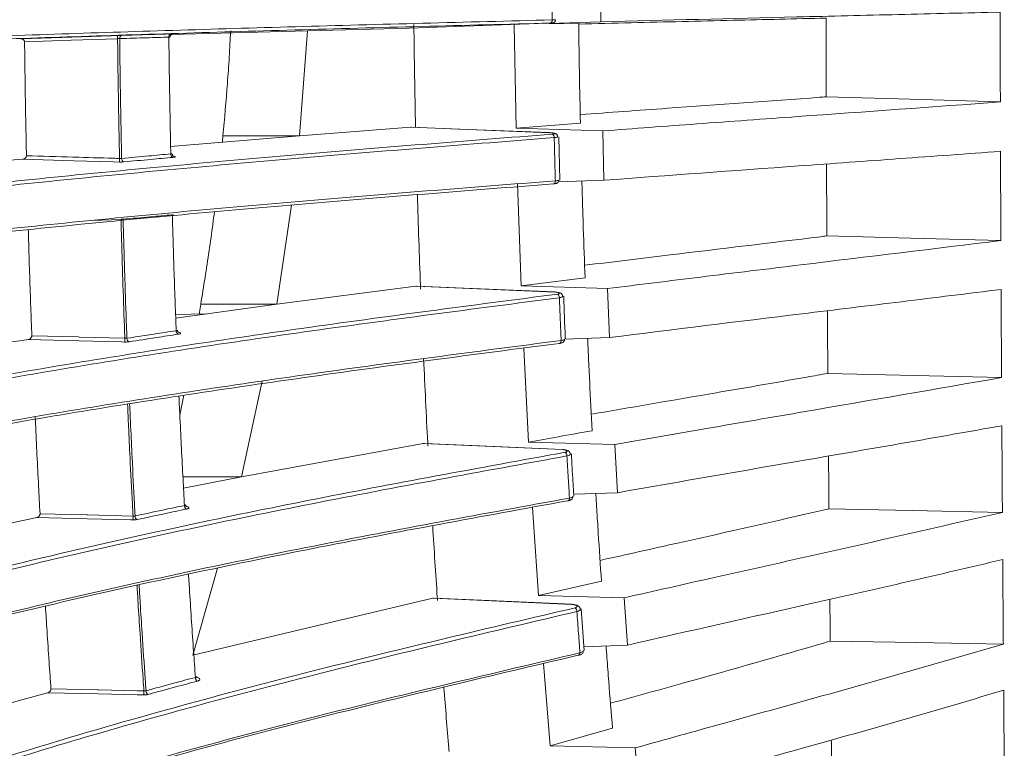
# Model space of a CAD drawing. Header units: millimetres. Extents: x 0 to 1118, y 0 to 864.
# Tile 137 of 256: x 305 to 320, y 408 to 419. Entities that reach past the tile are written whole.
import ezdxf

# ---------------------------------------------------------------- set-up
doc = ezdxf.new("R2010")
doc.units = ezdxf.units.MM
doc.styles.add('SLDTEXTSTYLE0', font='TXT', dxfattribs={"width": 0.605})
doc.dimstyles.new('SLDDIMSTYLE2', dxfattribs={"dimtxt": 3.175, "dimasz": 3.302, "dimexe": 0, "dimexo": 0.0625, "dimgap": 0.79375, "dimtad": 0, "dimtih": 1, "dimtoh": 1, "dimdec": 1, "dimlfac": 4, "dimrnd": 1e-09, "dimzin": 12, "dimdsep": 46, "dimtxsty": 'SLDTEXTSTYLE0', "dimsah": 1, "dimcen": 0.09, "dimadec": 0, "dimazin": 3, "dimtfac": 1, "dimtmove": 0, "dimatfit": 0, "dimfxl": 1, "dimfrac": 2, "dimtolj": 1, "dimtzin": 12, "dimarcsym": 0})

# ---------------------------------------------------------------- blocks, each defined once
blk = doc.blocks.new('_D_15')
at = {"color": 7, "linetype": 'Continuous', "lineweight": 0}
for p, q in [((290.725, 392.433), (290.725, 468.271)), ((294.996, 403.258), (294.996, 468.271)), ((290.725, 466.671), (284.375, 466.671)), ((294.996, 466.671), (307.283, 466.671))]:
    blk.add_line(p, q, dxfattribs=at)
for points in [[(290.725, 466.671), (287.423, 467.179), (287.423, 466.163)], [(294.996, 466.671), (298.298, 466.163), (298.298, 467.179)]]:
    blk.add_solid(points, dxfattribs=at)
at = {"color": 7, "linetype": 'Continuous', "lineweight": 0, "insert": (307.283, 468.327), "char_height": 3.175, "attachment_point": 1, "style": 'SLDTEXTSTYLE0'}
blk.add_mtext('17.1', dxfattribs=at)

msp = doc.modelspace()

# ---------------------------------------------------------------- linework, layer by layer
at = {"color": 7, "linetype": 'Continuous', "lineweight": 15}
for p, q in [((314.2067, 418.8319), (314.2005, 419.5815)), ((311.3115, 418.7346), (313.4025, 418.8087)), ((312.8979, 418.7865), (312.9252, 417.2244)), ((314.2067, 418.8319), (313.4239, 418.8048)), ((313.424, 418.7995), (313.8719, 418.8105)), ((307.7134, 418.6382), (309.7723, 418.695)), ((309.6531, 417.1093), (309.7723, 418.695)), ((309.7723, 418.695), (311.3115, 418.7346)), ((313.8974, 417.2987), (312.9252, 417.2244)), ((309.6531, 417.1093), (307.705, 416.9478)), ((308.4959, 417.109), (308.4864, 417.0126)), ((311.3369, 417.2396), (309.6531, 417.1093)), ((311.3369, 417.2396), (311.3466, 417.2383)), ((312.9252, 417.2244), (314.2342, 417.1823)), ((313.4328, 417.156), (313.4325, 417.1554)), ((314.2528, 416.4364), (314.2342, 417.1823)), ((313.5514, 417.0948), (313.5516, 417.0933)), ((313.5858, 416.4383), (313.5713, 417.0952)), ((312.947, 416.3897), (313.0008, 414.8389)), ((314.2528, 416.4364), (313.5635, 416.4118)), ((309.3093, 414.5633), (309.5316, 416.0625)), ((313.9688, 414.9619), (313.0008, 414.8389)), ((311.4107, 414.8357), (309.3093, 414.5633)), ((311.4107, 414.8357), (311.4249, 414.8345)), ((313.0008, 414.8389), (314.307, 414.7988)), ((314.3373, 414.0602), (314.307, 414.7988)), ((313.6287, 414.6833), (313.6288, 414.6814)), ((309.3093, 414.5633), (307.7817, 414.3514)), ((308.1604, 414.5628), (308.135, 414.4134)), ((307.7797, 414.4062), (308.2452, 414.4157)), ((314.3373, 414.0602), (313.6564, 414.0353)), ((313.042, 413.8997), (313.1147, 412.4804)), ((308.7735, 411.956), (309.0883, 413.401)), ((307.9061, 413.1875), (307.8437, 412.887)), ((311.5218, 412.459), (308.7735, 411.956)), ((311.5218, 412.459), (311.5404, 412.4584)), ((313.1147, 412.4804), (314.4159, 412.4426)), ((313.6251, 412.3684), (313.6251, 412.3684)), ((314.4567, 411.7149), (314.4159, 412.4426)), ((313.7438, 412.2995), (313.7439, 412.2974)), ((308.7735, 411.956), (307.8993, 411.7851)), ((314.4567, 411.7149), (313.7969, 411.6903)), ((313.1744, 411.4935), (313.2636, 410.1605)), ((308.0424, 409.2586), (308.4142, 410.5763)), ((314.2154, 410.3788), (313.2636, 410.1605)), ((311.6665, 410.121), (308.0424, 409.2586)), ((311.6665, 410.121), (311.6895, 410.1215)), ((313.2636, 410.1605), (314.5573, 410.1253)), ((314.6073, 409.412), (314.5573, 410.1253)), ((313.7837, 410.0265), (313.7744, 410.0272)), ((313.7745, 410.0279), (313.7745, 410.0279)), ((313.8932, 409.956), (313.8933, 409.9531)), ((313.9561, 409.329), (313.9107, 409.9572)), ((314.6073, 409.412), (313.9518, 409.3872)), ((313.9399, 409.3262), (313.9405, 409.3284)), ((313.3418, 409.1316), (313.4431, 407.8904)), ((314.3823, 408.1549), (313.4431, 407.8904)), ((313.4431, 407.8904), (314.7264, 407.8579)), ((314.7841, 407.1625), (314.7264, 407.8579))]:
    msp.add_line(p, q, dxfattribs=at)
at = {"color": 9, "linetype": 'Continuous', "lineweight": 0}
for p, q in [((308.4959, 417.109), (309.6531, 417.1093)), ((313.4325, 417.1554), (311.3369, 417.2396)), ((306.9547, 415.8457), (306.5217, 415.8297)), ((313.5097, 414.7471), (311.4107, 414.8357)), ((308.1604, 414.5628), (309.3093, 414.5633)), ((313.6247, 412.3663), (311.5218, 412.459)), ((307.8901, 411.9554), (308.7735, 411.956)), ((313.774, 410.0247), (311.6665, 410.121))]:
    msp.add_line(p, q, dxfattribs=at)
at = {"color": 9, "linetype": 'Continuous', "lineweight": 0, "flags": 128}
for points in [[(313.444, 418.8119), (313.4495, 418.8131), (313.4547, 418.816), (313.4595, 418.8205), (313.4637, 418.8266), (313.4671, 418.8338), (313.4696, 418.8421), (313.4712, 418.8511), (313.4717, 418.8604)], [(305.4406, 418.5731), (306.2104, 418.5998), (306.8068, 418.6205), (306.9031, 418.6239)], [(306.9031, 418.5762), (306.2003, 418.5518), (305.4975, 418.5274)], [(306.9324, 416.7119), (306.838, 416.7147), (306.2407, 416.7325), (305.4703, 416.7554)], [(313.4913, 416.382), (313.4968, 416.3826), (313.5021, 416.3851), (313.5069, 416.3892), (313.5111, 416.3948), (313.5145, 416.4018), (313.517, 416.4099), (313.5185, 416.4187), (313.519, 416.4281)], [(307.013, 413.9918), (306.9609, 413.9932), (306.3222, 414.0105), (305.552, 414.0314)], [(305.6066, 414.0867), (306.3098, 414.0677), (306.3222, 414.0674), (307.013, 414.0487)], [(313.6071, 414.0152), (313.6067, 414.0059), (313.6052, 413.9972), (313.6027, 413.9894), (313.5993, 413.9827), (313.5951, 413.9774), (313.5902, 413.9738), (313.5849, 413.9718), (313.5793, 413.9717)], [(313.6251, 412.3684), (313.625, 412.3682), (313.6247, 412.3663)], [(313.7107, 411.5925), (313.7153, 411.5938), (313.7202, 411.597), (313.7244, 411.6019), (313.7278, 411.6082), (313.7304, 411.6157), (313.7318, 411.6243), (313.7322, 411.6334)], [(307.1365, 411.3031), (307.0982, 411.304), (306.4468, 411.3198), (305.6769, 411.3384)], [(305.7309, 411.3965), (306.4337, 411.3795), (306.4468, 411.3791), (307.1365, 411.3625)], [(313.7745, 410.0279), (313.7743, 410.0273), (313.774, 410.0247)], [(307.3011, 408.6587), (307.2007, 408.6608), (306.6126, 408.6733), (305.8432, 408.6897)], [(305.8965, 408.7501), (306.5988, 408.7352), (306.6126, 408.7349), (307.2007, 408.7224), (307.3011, 408.7203)]]:
    msp.add_lwpolyline(points, dxfattribs=at)
at = {"color": 7, "linetype": 'Continuous', "lineweight": 15, "flags": 128}
for points in [[(317.6129, 417.697), (318.8793, 417.6597), (320.2446, 417.6195)], [(313.4328, 417.156), (312.0627, 417.211), (311.3467, 417.2398)], [(317.623, 415.5956), (318.8868, 415.5617), (320.2521, 415.5252)], [(313.51, 414.7483), (312.1399, 414.8061), (311.425, 414.8364)], [(313.51, 414.7483), (313.51, 414.7483), (313.5097, 414.7471)], [(317.6373, 413.5176), (318.95, 413.4861), (320.2627, 413.4546)], [(313.6251, 412.3684), (312.255, 412.4288), (311.5405, 412.4603)], [(313.7042, 411.5928), (313.7099, 411.5924), (313.7107, 411.5925)], [(317.6546, 411.4732), (318.91, 411.4467), (320.2754, 411.4179)], [(313.7745, 410.0279), (312.4044, 410.0905), (311.6895, 410.1232)], [(317.6741, 409.4724), (318.9819, 409.4487), (320.2896, 409.425)]]:
    msp.add_lwpolyline(points, dxfattribs=at)
at = {"color": 9, "linetype": 'Continuous', "lineweight": 0}
for centre, radius, start, end in [((307.2579, 418.6001), 0.3556, 176.15747, 183.84253), ((306.9778, 418.584), 0.0435, 105.20545, 188.68577), ((307.7209, 418.6063), 0.0435, 105.95834, 188.93323), ((313.4496, 417.0867), 0.0528, 353.63239, 62.05051), ((307.7586, 416.8298), 0.0515, 174.5666, 246.81582), ((307.4294, 416.7389), 0.4978, 176.88804, 183.11196), ((307.0151, 416.7608), 0.0513, 174.73491, 247.65965), ((313.522, 414.6662), 0.0578, 355.39137, 58.95394), ((307.8445, 414.1594), 0.0558, 176.20846, 243.74008), ((307.568, 414.0203), 0.5558, 177.06804, 182.93196), ((307.1, 414.0452), 0.0554, 176.33725, 244.61131), ((313.6324, 412.2735), 0.0629, 356.97891, 56.34359), ((307.9737, 411.5196), 0.0601, 177.75561, 240.99328), ((307.7529, 411.3328), 0.6171, 177.24192, 182.75808), ((307.2279, 411.3607), 0.0597, 177.88511, 241.87584), ((313.7772, 409.9204), 0.0679, 358.48695, 54.14413), ((308.1441, 408.9233), 0.0646, 179.25778, 238.55007), ((307.9834, 408.6895), 0.6831, 177.41432, 182.58568), ((307.3969, 408.7205), 0.064, 179.35248, 239.43342)]:
    msp.add_arc(centre, radius, start, end, dxfattribs=at)
at = {"color": 7, "linetype": 'Continuous', "lineweight": 15}
msp.add_arc((313.8561, 409.288), 0.0352, 295.98594, 10.53739, dxfattribs=at)
at = {"color": 9, "linetype": 'Continuous', "lineweight": 0}
for points, knots in [([(313.4717, 418.8604), (313.4706, 418.9689), (313.4684, 419.1874), (313.467, 419.4061), (313.4662, 419.5163)], [0, 0, 0, 0, 0.496118, 1, 1, 1, 1]), ([(313.4025, 418.8087), (313.4053, 418.8088), (313.4166, 418.8092), (313.4356, 418.8099), (313.456, 418.8108), (313.47, 418.8116), (313.4761, 418.8122), (313.4735, 418.8124), (313.463, 418.8123), (313.4503, 418.8121), (313.444, 418.8119)], [0, 0, 0, 0, 0.0460395, 0.1824109, 0.3189897, 0.4555321, 0.591917, 0.728057, 0.8640132, 1, 1, 1, 1]), ([(313.4717, 418.8604), (313.4822, 418.8608), (313.5031, 418.8615), (313.5206, 418.8623), (313.5215, 418.8625), (313.5219, 418.8627)], [0, 0, 0, 0, 0.3579326, 0.7157433, 1, 1, 1, 1]), ([(307.6779, 418.5995), (307.5669, 418.5963), (307.3178, 418.5889), (307.0713, 418.5815), (306.9347, 418.5774)], [0, 0, 0, 0, 0.4457788, 1, 1, 1, 1]), ([(307.7303, 418.6487), (307.7349, 418.6488), (307.7442, 418.6489), (307.7439, 418.6487), (307.7346, 418.6482), (307.7212, 418.6476), (307.7152, 418.6474)], [0, 0, 0, 0, 0.2626828, 0.5260263, 0.7897753, 1, 1, 1, 1]), ([(306.9031, 418.5762), (306.909, 418.5765), (306.9206, 418.5771), (306.93, 418.5773), (306.9347, 418.5774)], [0, 0, 0, 0, 0.5000539, 1, 1, 1, 1]), ([(306.9324, 416.7659), (306.9311, 416.8261), (306.9247, 417.1259), (306.9164, 417.5859), (306.9083, 418.1293), (306.9048, 418.4328), (306.9031, 418.5762)], [0, 0, 0, 0, 0.0999378, 0.497666, 0.7626514, 1, 1, 1, 1]), ([(306.9347, 418.5774), (306.9364, 418.434), (306.9399, 418.1305), (306.948, 417.5873), (306.9563, 417.1268), (306.9627, 416.8265), (306.964, 416.7656)], [0, 0, 0, 0, 0.23714267, 0.50176965, 0.8989603, 1, 1, 1, 1]), ([(313.4744, 417.1334), (313.4766, 417.1335), (313.4853, 417.1343), (313.4975, 417.1363), (313.5057, 417.1397), (313.5052, 417.1436), (313.4963, 417.1476), (313.4799, 417.1512), (313.4578, 417.1541), (313.441, 417.155), (313.4325, 417.1554)], [0, 0, 0, 0, 0.0443143, 0.1801216, 0.3163904, 0.4530549, 0.5899635, 0.7267822, 0.8633957, 1, 1, 1, 1]), ([(313.5516, 417.0933), (313.552, 417.0925), (313.5532, 417.0898), (313.5401, 417.0856), (313.5204, 417.0824), (313.5058, 417.0811), (313.5022, 417.0808)], [0, 0, 0, 0, 0.1679395, 0.5261733, 0.8834513, 1, 1, 1, 1]), ([(313.519, 416.4281), (313.5161, 416.5341), (313.5101, 416.7515), (313.5049, 416.9692), (313.5022, 417.0808)], [0, 0, 0, 0, 0.4876599, 1, 1, 1, 1]), ([(306.964, 416.7656), (307.101, 416.7784), (307.3474, 416.8016), (307.5966, 416.8245), (307.7073, 416.8347)], [0, 0, 0, 0, 0.5556479, 1, 1, 1, 1]), ([(305.5257, 416.8078), (305.7601, 416.8008), (305.9984, 416.7937), (306.4359, 416.7807), (306.6703, 416.7737), (306.9009, 416.7669), (306.9324, 416.7659)], [0, 0, 0, 0, 0.4999998, 0.5082889, 0.9328933, 1, 1, 1, 1]), ([(306.9324, 416.7659), (306.9383, 416.7655), (306.9499, 416.7648), (306.9594, 416.7653), (306.964, 416.7656)], [0, 0, 0, 0, 0.50762, 1, 1, 1, 1]), ([(306.9324, 416.7119), (306.9328, 416.7119), (306.9445, 416.7115), (306.9679, 416.7114), (306.9863, 416.7127), (306.9956, 416.7134)], [0, 0, 0, 0, 0.0209017, 0.5071981, 1, 1, 1, 1]), ([(307.7487, 416.8023), (307.7525, 416.8015), (307.7639, 416.7993), (307.7727, 416.795), (307.7736, 416.79), (307.7626, 416.7856), (307.748, 416.7834), (307.739, 416.7825), (307.7383, 416.7825)], [0, 0, 0, 0, 0.1092002, 0.3282407, 0.5469259, 0.7649669, 0.9823993, 1, 1, 1, 1]), ([(313.519, 416.4281), (313.5295, 416.4292), (313.5504, 416.4313), (313.5683, 416.4349), (313.5691, 416.4371), (313.5695, 416.4381)], [0, 0, 0, 0, 0.3461281, 0.6921173, 1, 1, 1, 1]), ([(306.9547, 415.8457), (306.9605, 415.846), (306.9722, 415.8465), (306.9816, 415.847), (306.9863, 415.8472)], [0, 0, 0, 0, 0.4998517, 1, 1, 1, 1]), ([(307.013, 414.0487), (307.0107, 414.1092), (306.9995, 414.4068), (306.9838, 414.8633), (306.967, 415.402), (306.9586, 415.7033), (306.9547, 415.8457)], [0, 0, 0, 0, 0.1014101, 0.4984392, 0.7629562, 1, 1, 1, 1]), ([(307.7303, 415.9149), (307.619, 415.9049), (307.3696, 415.8825), (307.1229, 415.8598), (306.9863, 415.8472)], [0, 0, 0, 0, 0.4463748, 1, 1, 1, 1]), ([(306.9863, 415.8472), (306.9903, 415.7052), (306.9986, 415.4043), (307.0154, 414.8661), (307.0311, 414.4088), (307.0423, 414.1103), (307.0447, 414.0487)], [0, 0, 0, 0, 0.2362801, 0.5004408, 0.8969364, 1, 1, 1, 1]), ([(313.5518, 414.7157), (313.5539, 414.716), (313.5626, 414.7172), (313.5747, 414.7203), (313.5829, 414.7254), (313.5825, 414.7311), (313.5736, 414.7367), (313.5571, 414.7417), (313.535, 414.7455), (313.5181, 414.7465), (313.5097, 414.7471)], [0, 0, 0, 0, 0.0429916, 0.1786692, 0.3148258, 0.4515703, 0.5887556, 0.7259722, 0.863008, 1, 1, 1, 1]), ([(313.6288, 414.6814), (313.6292, 414.6801), (313.6305, 414.6759), (313.6173, 414.6693), (313.5976, 414.6642), (313.5832, 414.6621), (313.5797, 414.6615)], [0, 0, 0, 0, 0.1742298, 0.531345, 0.8872457, 1, 1, 1, 1]), ([(313.6071, 414.0152), (313.6026, 414.1184), (313.5931, 414.3336), (313.5843, 414.5493), (313.5797, 414.6615)], [0, 0, 0, 0, 0.4799157, 1, 1, 1, 1]), ([(307.0447, 414.0487), (307.1819, 414.0701), (307.4287, 414.1084), (307.6781, 414.1463), (307.7888, 414.1631)], [0, 0, 0, 0, 0.5562039, 1, 1, 1, 1]), ([(307.8247, 414.1403), (307.8305, 414.1388), (307.8441, 414.1352), (307.8543, 414.1283), (307.855, 414.121), (307.844, 414.1144), (307.8295, 414.1109), (307.8204, 414.1095), (307.8198, 414.1094)], [0, 0, 0, 0, 0.1561133, 0.3641133, 0.5714859, 0.7779873, 0.9838223, 1, 1, 1, 1]), ([(307.013, 414.0487), (307.0189, 414.0483), (307.0306, 414.0474), (307.04, 414.0483), (307.0447, 414.0487)], [0, 0, 0, 0, 0.50939916, 1, 1, 1, 1]), ([(307.013, 413.9918), (307.0135, 413.9918), (307.0252, 413.9915), (307.0486, 413.9917), (307.067, 413.994), (307.0762, 413.9951)], [0, 0, 0, 0, 0.0211219, 0.5086219, 1, 1, 1, 1]), ([(307.8198, 414.1094), (307.7092, 414.0926), (307.46, 414.0548), (307.2134, 414.0164), (307.0762, 413.9951)], [0, 0, 0, 0, 0.4438025, 1, 1, 1, 1]), ([(313.6071, 414.0152), (313.6176, 414.017), (313.6385, 414.0206), (313.6561, 414.0269), (313.6569, 414.0308), (313.6573, 414.0326)], [0, 0, 0, 0, 0.3500148, 0.6998897, 1, 1, 1, 1]), ([(307.1365, 411.3625), (307.1333, 411.4217), (307.1175, 411.7148), (307.0947, 412.1651), (307.0707, 412.6696), (307.0587, 412.9395), (307.0538, 413.0521)], [0, 0, 0, 0, 0.1056035, 0.5228986, 0.8009111, 1, 1, 1, 1]), ([(307.0853, 413.0572), (307.0902, 412.9441), (307.1022, 412.6739), (307.1262, 412.1693), (307.1491, 411.7177), (307.1649, 411.4234), (307.1682, 411.3629)], [0, 0, 0, 0, 0.19922199, 0.47634301, 0.89230071, 1, 1, 1, 1]), ([(313.6672, 412.3259), (313.6692, 412.3263), (313.6778, 412.3279), (313.6898, 412.332), (313.6981, 412.3387), (313.6977, 412.3461), (313.6888, 412.3534), (313.6722, 412.3597), (313.6501, 412.3644), (313.6331, 412.3657), (313.6247, 412.3663)], [0, 0, 0, 0, 0.0412812, 0.1768359, 0.3129555, 0.4498102, 0.5872975, 0.7250058, 0.8624895, 1, 1, 1, 1]), ([(313.7439, 412.2974), (313.7443, 412.2955), (313.7456, 412.2899), (313.7323, 412.2809), (313.7128, 412.2739), (313.6985, 412.2709), (313.6951, 412.2702)], [0, 0, 0, 0, 0.181188, 0.5373076, 0.8920575, 1, 1, 1, 1]), ([(313.7322, 411.6334), (313.7262, 411.7337), (313.7136, 411.9455), (313.7015, 412.1582), (313.6951, 412.2702)], [0, 0, 0, 0, 0.4730793, 1, 1, 1, 1]), ([(313.7322, 411.6334), (313.7427, 411.6359), (313.7635, 411.641), (313.7815, 411.6503), (313.7821, 411.6564), (313.7824, 411.6594)], [0, 0, 0, 0, 0.3371776, 0.6742948, 1, 1, 1, 1]), ([(307.1682, 411.3629), (307.3058, 411.3926), (307.5531, 411.4459), (307.8029, 411.4986), (307.9136, 411.5219)], [0, 0, 0, 0, 0.5567258, 1, 1, 1, 1]), ([(307.9445, 411.467), (307.8339, 411.4437), (307.5843, 411.3911), (307.3372, 411.3377), (307.1997, 411.308)], [0, 0, 0, 0, 0.4432798, 1, 1, 1, 1]), ([(307.9146, 411.5157), (307.9147, 411.5157), (307.9259, 411.5146), (307.9451, 411.5099), (307.9674, 411.5019), (307.9792, 411.4923), (307.9797, 411.4826), (307.9687, 411.4738), (307.9542, 411.469), (307.9452, 411.4671), (307.9445, 411.467)], [0, 0, 0, 0, 0.0020393, 0.1670694, 0.3322933, 0.497234, 0.6614519, 0.8248069, 0.9875419, 1, 1, 1, 1]), ([(307.1365, 411.3625), (307.1424, 411.362), (307.1541, 411.3611), (307.1636, 411.3623), (307.1682, 411.3629)], [0, 0, 0, 0, 0.5110777, 1, 1, 1, 1]), ([(307.1365, 411.3031), (307.137, 411.3031), (307.1487, 411.3028), (307.1721, 411.3033), (307.1905, 411.3065), (307.1997, 411.308)], [0, 0, 0, 0, 0.0210221, 0.5099892, 1, 1, 1, 1]), ([(307.3011, 408.7203), (307.297, 408.7781), (307.2768, 409.0654), (307.2471, 409.5076), (307.2168, 409.9814), (307.2021, 410.2249), (307.1967, 410.3135)], [0, 0, 0, 0, 0.1094754, 0.544404, 0.834159, 1, 1, 1, 1]), ([(307.2281, 410.3205), (307.2335, 410.2313), (307.2483, 409.9873), (307.2786, 409.513), (307.3084, 409.0694), (307.3287, 408.7806), (307.3329, 408.7212)], [0, 0, 0, 0, 0.1663233, 0.4548391, 0.8879065, 1, 1, 1, 1]), ([(313.8169, 409.9755), (313.8188, 409.9759), (313.8272, 409.978), (313.8392, 409.9831), (313.8475, 409.9914), (313.8472, 410.0005), (313.8382, 410.0094), (313.8217, 410.017), (313.7995, 410.0226), (313.7825, 410.024), (313.774, 410.0247)], [0, 0, 0, 0, 0.0390672, 0.1745896, 0.3107129, 0.4477526, 0.5856066, 0.7238503, 0.8618971, 1, 1, 1, 1]), ([(313.8933, 409.9531), (313.8938, 409.9506), (313.8951, 409.9434), (313.8817, 409.9319), (313.8622, 409.9232), (313.8482, 409.9195), (313.845, 409.9186)], [0, 0, 0, 0, 0.19354881, 0.54689567, 0.89872885, 1, 1, 1, 1]), ([(313.8907, 409.2945), (313.8835, 409.3914), (313.868, 409.599), (313.853, 409.8075), (313.845, 409.9186)], [0, 0, 0, 0, 0.4672165, 1, 1, 1, 1]), ([(313.8907, 409.2945), (313.9011, 409.2977), (313.9218, 409.3041), (313.939, 409.3156), (313.9396, 409.3229), (313.9399, 409.3262)], [0, 0, 0, 0, 0.3553621, 0.710711, 1, 1, 1, 1]), ([(307.3329, 408.7212), (307.4709, 408.7591), (307.7186, 408.8272), (307.9688, 408.8943), (308.0795, 408.9241)], [0, 0, 0, 0, 0.5572022, 1, 1, 1, 1]), ([(308.1104, 408.8681), (307.9997, 408.8384), (307.7498, 408.7713), (307.5022, 408.7032), (307.3643, 408.6653)], [0, 0, 0, 0, 0.442806, 1, 1, 1, 1]), ([(308.1085, 408.9212), (308.109, 408.9211), (308.1192, 408.9187), (308.1328, 408.9111), (308.1453, 408.8997), (308.1455, 408.8876), (308.1346, 408.8768), (308.12, 408.8708), (308.1111, 408.8683), (308.1104, 408.8681)], [0, 0, 0, 0, 0.0095728, 0.2066455, 0.403136, 0.5984228, 0.7924437, 0.9856543, 1, 1, 1, 1]), ([(307.3011, 408.7203), (307.307, 408.7198), (307.3187, 408.7189), (307.3282, 408.7204), (307.3329, 408.7212)], [0, 0, 0, 0, 0.5127721, 1, 1, 1, 1]), ([(307.3011, 408.6587), (307.3015, 408.6586), (307.3133, 408.6584), (307.3367, 408.6593), (307.3551, 408.6633), (307.3643, 408.6653)], [0, 0, 0, 0, 0.0207001, 0.5112515, 1, 1, 1, 1])]:
    msp.add_open_spline(points, degree=3, knots=knots, dxfattribs=at)
at = {"color": 7, "linetype": 'Continuous', "lineweight": 15}
for points, knots in [([(320.2419, 418.9779), (319.73, 418.9656), (318.7063, 418.941), (316.6819, 418.893), (315.1904, 418.8562), (314.2067, 418.8319)], [0, 0, 0, 0, 0.2539833, 0.5079619, 1, 1, 1, 1]), ([(320.2446, 417.6195), (320.2443, 417.733), (320.2438, 417.9599), (320.2428, 418.4126), (320.2423, 418.7521), (320.2419, 418.9779)], [0, 0, 0, 0, 0.2509341, 0.5018682, 1, 1, 1, 1]), ([(313.444, 418.8119), (312.1426, 418.778), (310.1877, 418.727), (307.7045, 418.6536), (305.904, 418.5959), (304.19, 418.5352), (302.5763, 418.4704), (301.0968, 418.401), (299.9964, 418.3366), (299.2202, 418.2801), (298.899, 418.2484), (298.7379, 418.2325)], [0, 0, 0, 0, 0.2162473, 0.3248467, 0.4334336, 0.5417683, 0.6500732, 0.7609335, 0.871709, 0.9356461, 1, 1, 1, 1]), ([(298.7837, 418.2819), (298.9432, 418.2976), (299.2634, 418.3293), (300.0283, 418.385), (301.1034, 418.4481), (302.5608, 418.517), (304.1812, 418.5824), (305.9191, 418.6441), (307.7276, 418.702), (310.2085, 418.7754), (312.1651, 418.8264), (313.4717, 418.8604)], [0, 0, 0, 0, 0.0638285, 0.1281097, 0.2360126, 0.343993, 0.4551207, 0.5662818, 0.6744233, 0.7825774, 1, 1, 1, 1]), ([(311.3808, 418.7894), (311.3881, 418.2741), (311.3954, 417.7562), (311.4067, 417.2399), (311.4067, 417.2374)], [0, 0, 0, 0, 0.9951649, 1, 1, 1, 1]), ([(313.4294, 418.8097), (313.4308, 418.8098), (313.4415, 418.8102), (313.4578, 418.8109), (313.4721, 418.8118), (313.4764, 418.812), (313.4832, 418.8131), (313.4899, 418.8148), (313.4999, 418.8192), (313.5118, 418.8288), (313.5204, 418.844), (313.5242, 418.8566), (313.523, 418.8627), (313.5229, 418.8629)], [0, 0, 0, 0, 0.0277009, 0.21438, 0.4055673, 0.5205382, 0.5485495, 0.591211, 0.6572887, 0.761022, 0.8796434, 0.9959489, 1, 1, 1, 1]), ([(313.5219, 418.8627), (313.5223, 418.8627), (313.5238, 418.8628), (313.5203, 418.8628), (313.5178, 418.8628)], [0, 0, 0, 0, 0.2915264, 1, 1, 1, 1]), ([(313.8719, 418.8105), (313.8735, 418.6842), (313.8766, 418.4315), (313.8844, 417.9273), (313.8922, 417.55), (313.8974, 417.2987)], [0, 0, 0, 0, 0.25039198, 0.50078397, 1, 1, 1, 1]), ([(313.8721, 418.7977), (314.1366, 418.8041), (314.9117, 418.8229), (316.1621, 418.8526), (317.1419, 418.8761), (317.6097, 418.8873)], [0, 0, 0, 0, 0.2130828, 0.624304, 1, 1, 1, 1]), ([(317.6097, 418.8873), (317.6098, 418.8314), (317.6102, 418.6617), (317.6108, 418.3783), (317.6118, 418.0375), (317.6125, 417.8105), (317.6129, 417.697)], [0, 0, 0, 0, 0.1408726, 0.4272485, 0.7136243, 1, 1, 1, 1]), ([(306.9664, 418.626), (306.9661, 418.626), (306.9575, 418.6257), (306.9374, 418.6251), (306.9147, 418.6243), (306.9031, 418.6239)], [0, 0, 0, 0, 0.0157867, 0.5001175, 1, 1, 1, 1]), ([(306.9664, 418.626), (307.1028, 418.6301), (307.3491, 418.6375), (307.598, 418.6448), (307.7089, 418.6481)], [0, 0, 0, 0, 0.5542105, 1, 1, 1, 1]), ([(307.7073, 416.8347), (307.7044, 416.9723), (307.6981, 417.2648), (307.6901, 417.7128), (307.6831, 418.1634), (307.6796, 418.4591), (307.6779, 418.5995)], [0, 0, 0, 0, 0.23438078, 0.49799083, 0.76162119, 1, 1, 1, 1]), ([(307.6779, 418.5995), (307.6818, 418.5995), (307.6895, 418.5995), (307.6949, 418.599), (307.6946, 418.5984), (307.6945, 418.5982)], [0, 0, 0, 0, 0.3924766, 0.7854833, 1, 1, 1, 1]), ([(307.6957, 418.5984), (307.6955, 418.5994), (307.6945, 418.6062), (307.6983, 418.6179), (307.7056, 418.6304), (307.7144, 418.6387), (307.7229, 418.6439), (307.7302, 418.6467), (307.7355, 418.6479), (307.7382, 418.6483), (307.7394, 418.6485), (307.7401, 418.6485), (307.7401, 418.6485), (307.7401, 418.6485)], [0, 0, 0, 0, 0.0372114, 0.2530896, 0.4248631, 0.5692521, 0.6904189, 0.7880635, 0.8561493, 0.8913623, 0.9189024, 0.9544676, 1, 1, 1, 1]), ([(307.7089, 418.6481), (307.7177, 418.6483), (307.7264, 418.6486), (307.7303, 418.6487), (307.7303, 418.6487)], [0, 0, 0, 0, 0.9987029, 1, 1, 1, 1]), ([(308.6122, 418.6949), (308.6051, 418.5621), (308.5908, 418.2966), (308.5551, 417.7677), (308.5196, 417.3721), (308.4959, 417.109)], [0, 0, 0, 0, 0.2508164, 0.5016326, 1, 1, 1, 1]), ([(305.4975, 418.5274), (305.4971, 418.5316), (305.4963, 418.5397), (305.4902, 418.5517), (305.4786, 418.5636), (305.4611, 418.572), (305.4473, 418.5727), (305.4406, 418.5731)], [0, 0, 0, 0, 0.1262026, 0.2517101, 0.4379271, 0.7237705, 1, 1, 1, 1]), ([(305.5257, 416.8078), (305.5227, 416.9513), (305.5164, 417.2541), (305.5084, 417.7167), (305.502, 418.1465), (305.4988, 418.4168), (305.4975, 418.5274)], [0, 0, 0, 0, 0.2507572, 0.5290034, 0.8072497, 1, 1, 1, 1]), ([(317.6129, 417.697), (317.5795, 417.6946), (316.7829, 417.6365), (315.5383, 417.548), (314.3342, 417.4608), (313.8949, 417.429)], [0, 0, 0, 0, 0.02708399, 0.64507352, 1, 1, 1, 1]), ([(314.2342, 417.1823), (314.7077, 417.2176), (315.686, 417.2906), (317.6936, 417.4358), (319.2245, 417.546), (320.2446, 417.6195)], [0, 0, 0, 0, 0.2383378, 0.4924493, 1, 1, 1, 1]), ([(298.7295, 415.3854), (298.8845, 415.4325), (299.2088, 415.5309), (299.9912, 415.7015), (301.0895, 415.8943), (302.5521, 416.1012), (304.1765, 416.2977), (305.9174, 416.4829), (307.7281, 416.657), (310.2106, 416.8777), (312.1676, 417.031), (313.4744, 417.1334)], [0, 0, 0, 0, 0.0630184, 0.131895, 0.2393905, 0.3469622, 0.4576331, 0.5683366, 0.6759709, 0.783617, 1, 1, 1, 1]), ([(313.5523, 417.0934), (313.5523, 417.0979), (313.5522, 417.108), (313.545, 417.1215), (313.5353, 417.1324), (313.5243, 417.1397), (313.5108, 417.1455), (313.4919, 417.1503), (313.4629, 417.1543), (313.4379, 417.1561), (313.4261, 417.1562), (313.4251, 417.1562)], [0, 0, 0, 0, 0.0764064, 0.1720145, 0.2562454, 0.3372202, 0.4251871, 0.586652, 0.7990393, 0.9843107, 1, 1, 1, 1]), ([(313.5022, 417.0808), (312.2023, 416.979), (310.2497, 416.826), (307.7683, 416.6056), (305.9692, 416.4325), (304.2566, 416.2504), (302.6438, 416.0563), (301.164, 415.8483), (300.0446, 415.6525), (299.2388, 415.4763), (298.903, 415.3741), (298.7344, 415.3228)], [0, 0, 0, 0, 0.2143842, 0.3220392, 0.4296816, 0.5369852, 0.6442598, 0.7540352, 0.8637273, 0.9316069, 1, 1, 1, 1]), ([(307.7073, 416.8347), (307.7114, 416.8352), (307.7193, 416.8362), (307.7245, 416.8385), (307.724, 416.8402), (307.7238, 416.8407)], [0, 0, 0, 0, 0.4233053, 0.8170572, 1, 1, 1, 1]), ([(307.7485, 416.8011), (307.7485, 416.8011), (307.7485, 416.801), (307.7451, 416.8027), (307.738, 416.8079), (307.7296, 416.8186), (307.7244, 416.8311), (307.7251, 416.8388), (307.7252, 416.8406)], [0, 0, 0, 0, 0.1047135, 0.2354979, 0.3924488, 0.6377792, 0.9118701, 1, 1, 1, 1]), ([(320.2469, 416.8736), (319.7392, 416.8366), (318.724, 416.7626), (316.7136, 416.6188), (315.2308, 416.5089), (314.2528, 416.4364)], [0, 0, 0, 0, 0.2539971, 0.5079894, 1, 1, 1, 1]), ([(320.2521, 415.5252), (320.2516, 415.6376), (320.2507, 415.8626), (320.2488, 416.3118), (320.2476, 416.6492), (320.2469, 416.8736)], [0, 0, 0, 0, 0.2509351, 0.5018704, 1, 1, 1, 1]), ([(305.4703, 416.7554), (304.7882, 416.6927), (303.9015, 416.6112), (303.0843, 416.5222), (302.8956, 416.5016)], [0, 0, 0, 0, 0.769141, 1, 1, 1, 1]), ([(305.4703, 416.7554), (305.4802, 416.7574), (305.4953, 416.7605), (305.5122, 416.7738), (305.5208, 416.7857), (305.5252, 416.7974), (305.5255, 416.8046), (305.5257, 416.8078)], [0, 0, 0, 0, 0.4070361, 0.6146086, 0.7785704, 0.9011457, 1, 1, 1, 1]), ([(307.7383, 416.7825), (307.6277, 416.7723), (307.3787, 416.7494), (307.1324, 416.7262), (306.9956, 416.7134)], [0, 0, 0, 0, 0.4443637, 1, 1, 1, 1]), ([(317.6171, 416.6832), (317.6172, 416.6589), (317.6179, 416.5216), (317.6191, 416.2715), (317.621, 415.9332), (317.6223, 415.7081), (317.623, 415.5956)], [0, 0, 0, 0, 0.0668282, 0.3778853, 0.6889425, 1, 1, 1, 1]), ([(313.4913, 416.382), (312.1906, 416.2802), (310.2368, 416.1272), (307.7532, 415.9071), (305.9517, 415.7342), (304.2359, 415.5523), (302.6194, 415.3583), (301.1356, 415.1506), (300.0041, 414.9534), (299.1894, 414.7759), (298.852, 414.6722), (298.6859, 414.6211)], [0, 0, 0, 0, 0.2138762, 0.3212704, 0.4286524, 0.5357967, 0.642912, 0.7525138, 0.8620328, 0.9321104, 1, 1, 1, 1]), ([(298.7106, 414.6633), (298.8812, 414.7159), (299.2237, 414.8215), (300.0351, 414.9987), (301.1427, 415.1924), (302.6046, 415.3986), (304.2276, 415.5945), (305.9671, 415.7791), (307.7765, 415.9528), (310.2578, 416.1729), (312.2132, 416.3259), (313.519, 416.4281)], [0, 0, 0, 0, 0.0697582, 0.1401372, 0.2465695, 0.3530772, 0.4626401, 0.5722353, 0.6788999, 0.7855763, 1, 1, 1, 1]), ([(313.4927, 416.382), (313.4952, 416.3822), (313.5073, 416.383), (313.5194, 416.3846), (313.5311, 416.3866), (313.5434, 416.3913), (313.5542, 416.3986), (313.5639, 416.4103), (313.5701, 416.4242), (313.5697, 416.4339), (313.5695, 416.4378)], [0, 0, 0, 0, 0.0643415, 0.3150946, 0.4730364, 0.5626807, 0.6608633, 0.777726, 0.9121342, 1, 1, 1, 1]), ([(313.9197, 416.4245), (313.9229, 416.3118), (313.9299, 416.0736), (313.9456, 415.5855), (313.9595, 415.2113), (313.9688, 414.9619)], [0, 0, 0, 0, 0.2305537, 0.4873004, 1, 1, 1, 1]), ([(311.4339, 416.2164), (311.4481, 415.7583), (311.4629, 415.2826), (311.4814, 414.8096), (311.4821, 414.7921)], [0, 0, 0, 0, 0.9631108, 1, 1, 1, 1]), ([(308.3661, 415.9592), (308.3583, 415.8972), (308.3333, 415.6999), (308.268, 415.2339), (308.2034, 414.831), (308.1604, 414.5628)], [0, 0, 0, 0, 0.1328095, 0.42258099, 1, 1, 1, 1]), ([(307.7303, 415.9149), (307.7342, 415.9152), (307.7419, 415.9156), (307.7474, 415.9159), (307.7471, 415.916), (307.747, 415.916)], [0, 0, 0, 0, 0.3914141, 0.7833916, 1, 1, 1, 1]), ([(307.7888, 414.1631), (307.7836, 414.3), (307.7725, 414.5901), (307.7571, 415.0344), (307.7427, 415.4815), (307.7343, 415.7753), (307.7303, 415.9149)], [0, 0, 0, 0, 0.2351491, 0.4983005, 0.7614712, 1, 1, 1, 1]), ([(305.6066, 414.0867), (305.6013, 414.2287), (305.5902, 414.5283), (305.5747, 414.9866), (305.5624, 415.3787), (305.5557, 415.613), (305.5536, 415.6888)], [0, 0, 0, 0, 0.2666073, 0.5625004, 0.8583935, 1, 1, 1, 1]), ([(317.623, 415.5956), (317.5902, 415.5915), (316.8047, 415.4946), (315.5796, 415.3477), (314.3923, 415.2037), (313.9619, 415.1514)], [0, 0, 0, 0, 0.027021, 0.6473403, 1, 1, 1, 1]), ([(314.307, 414.7988), (314.7759, 414.8573), (315.7447, 414.9781), (317.7324, 415.2187), (319.2443, 415.4026), (320.2521, 415.5252)], [0, 0, 0, 0, 0.2381963, 0.4922159, 1, 1, 1, 1]), ([(313.6296, 414.6815), (313.6297, 414.6847), (313.6299, 414.6942), (313.6231, 414.7081), (313.6124, 414.7209), (313.5988, 414.7304), (313.5773, 414.7395), (313.5463, 414.7457), (313.5156, 414.7485), (313.5021, 414.7485), (313.5007, 414.7485)], [0, 0, 0, 0, 0.0565475, 0.1647704, 0.2625148, 0.3615151, 0.495607, 0.7726288, 0.9772818, 1, 1, 1, 1]), ([(320.2556, 414.7866), (319.7558, 414.7247), (318.756, 414.6011), (316.7713, 414.3619), (315.3046, 414.1801), (314.3373, 414.0602)], [0, 0, 0, 0, 0.2540256, 0.5080427, 1, 1, 1, 1]), ([(320.2627, 413.4546), (320.2621, 413.5655), (320.2608, 413.7874), (320.2584, 414.2309), (320.2567, 414.5646), (320.2556, 414.7866)], [0, 0, 0, 0, 0.2509357, 0.5018716, 1, 1, 1, 1]), ([(298.6089, 411.7285), (298.7815, 411.8219), (299.1405, 412.0162), (300.0026, 412.3278), (301.156, 412.6604), (302.6259, 413.003), (304.2544, 413.3284), (305.9975, 413.6353), (307.8093, 413.9242), (310.292, 414.2904), (312.2467, 414.5454), (313.5518, 414.7157)], [0, 0, 0, 0, 0.0730877, 0.1520477, 0.2570774, 0.36218, 0.4702273, 0.5783058, 0.6834659, 0.7886374, 1, 1, 1, 1]), ([(313.5797, 414.6615), (312.2811, 414.4921), (310.3307, 414.2377), (307.8491, 413.8717), (306.0487, 413.5847), (304.3332, 413.2828), (302.7162, 412.9612), (301.2298, 412.6169), (300.0572, 412.2799), (299.1727, 411.9596), (298.8034, 411.7593), (298.6178, 411.6586)], [0, 0, 0, 0, 0.20953399, 0.31473016, 0.41991453, 0.52478655, 0.62963101, 0.73685172, 0.843993, 0.92158665, 1, 1, 1, 1]), ([(313.671, 414.033), (313.6706, 414.0423), (313.6601, 414.2574), (313.6527, 414.4754), (313.6457, 414.684)], [0, 0, 0, 0, 0.0431223, 1, 1, 1, 1]), ([(317.6303, 414.4652), (317.6304, 414.4547), (317.6312, 414.3324), (317.6333, 414.043), (317.6356, 413.7378), (317.6371, 413.5444), (317.6373, 413.5176)], [0, 0, 0, 0, 0.033142, 0.385585, 0.9148833, 1, 1, 1, 1]), ([(307.7888, 414.1631), (307.7929, 414.1638), (307.8008, 414.1653), (307.806, 414.1685), (307.8055, 414.1707), (307.8053, 414.1715)], [0, 0, 0, 0, 0.4193136, 0.8102365, 1, 1, 1, 1]), ([(307.8241, 414.138), (307.824, 414.138), (307.8239, 414.138), (307.8195, 414.1409), (307.8119, 414.1495), (307.8061, 414.1612), (307.8067, 414.1694), (307.8068, 414.1715)], [0, 0, 0, 0, 0.137811, 0.3099686, 0.5524892, 0.8872085, 1, 1, 1, 1]), ([(298.5818, 410.9888), (298.7694, 411.0931), (299.1471, 411.3032), (300.0473, 411.629), (301.2172, 411.9648), (302.6874, 412.3064), (304.3153, 412.6307), (306.0575, 412.9368), (307.8683, 413.2249), (310.3502, 413.5904), (312.3031, 413.8451), (313.6071, 414.0152)], [0, 0, 0, 0, 0.0805339, 0.1621165, 0.2658609, 0.3696772, 0.4763811, 0.5831155, 0.68708, 0.7910559, 1, 1, 1, 1]), ([(305.552, 414.0314), (304.8687, 413.9271), (303.976, 413.7909), (303.1524, 413.6424), (302.9592, 413.6075)], [0, 0, 0, 0, 0.76548384, 1, 1, 1, 1]), ([(305.552, 414.0314), (305.5619, 414.034), (305.5768, 414.0379), (305.5935, 414.0521), (305.6019, 414.0643), (305.6063, 414.0762), (305.6065, 414.0834), (305.6066, 414.0867)], [0, 0, 0, 0, 0.4069171, 0.6120733, 0.7751876, 0.8974274, 1, 1, 1, 1]), ([(313.5832, 413.9718), (313.5859, 413.9721), (313.6003, 413.9736), (313.6145, 413.9768), (313.6346, 413.9852), (313.649, 413.9988), (313.6575, 414.0154), (313.6577, 414.0268), (313.6578, 414.0322)], [0, 0, 0, 0, 0.0712342, 0.3815588, 0.5604523, 0.7253751, 0.8703076, 1, 1, 1, 1]), ([(314.0071, 414.0481), (314.0114, 413.9526), (314.0213, 413.7326), (314.0437, 413.2664), (314.0632, 412.8972), (314.0761, 412.6515)], [0, 0, 0, 0, 0.2043711, 0.4704123, 1, 1, 1, 1]), ([(313.5793, 413.9717), (312.2801, 413.8022), (310.3287, 413.5477), (307.8446, 413.1821), (306.0415, 412.8953), (304.3224, 412.5937), (302.701, 412.2723), (301.2095, 411.9283), (300.018, 411.5873), (299.1202, 411.2638), (298.7513, 411.0595), (298.5714, 410.9599)], [0, 0, 0, 0, 0.20887908, 0.31373827, 0.4185859, 0.52322226, 0.62783104, 0.73479371, 0.84167791, 0.92276925, 1, 1, 1, 1]), ([(311.5281, 413.7365), (311.548, 413.3137), (311.5687, 412.8734), (311.5925, 412.4368), (311.5934, 412.4196)], [0, 0, 0, 0, 0.9606022, 1, 1, 1, 1]), ([(317.6373, 413.5176), (317.5313, 413.4989), (316.9335, 413.3934), (315.7396, 413.1886), (314.6533, 413.002), (314.0633, 412.9007)], [0, 0, 0, 0, 0.0896391, 0.5055767, 1, 1, 1, 1]), ([(314.4159, 412.4426), (314.8781, 412.5236), (315.8334, 412.691), (317.791, 413.0254), (319.2741, 413.2829), (320.2627, 413.4546)], [0, 0, 0, 0, 0.23817541, 0.49221166, 1, 1, 1, 1]), ([(307.9136, 411.5219), (307.9062, 411.6562), (307.8906, 411.9417), (307.868, 412.38), (307.8476, 412.7971), (307.8355, 413.0629), (307.8304, 413.1761)], [0, 0, 0, 0, 0.24462009, 0.52007551, 0.79555139, 1, 1, 1, 1]), ([(305.7309, 411.3965), (305.7234, 411.5366), (305.7075, 411.8323), (305.6848, 412.2852), (305.6681, 412.6334), (305.6594, 412.8257), (305.6578, 412.8611)], [0, 0, 0, 0, 0.28815784, 0.60794498, 0.92773252, 1, 1, 1, 1]), ([(314.0761, 412.6515), (313.9059, 412.6214), (313.5847, 412.5646), (313.2649, 412.5073), (313.1147, 412.4804)], [0, 0, 0, 0, 0.5300027, 1, 1, 1, 1]), ([(320.267, 412.7269), (319.778, 412.6401), (318.8002, 412.4666), (316.8522, 412.133), (315.4086, 411.8811), (314.4567, 411.7149)], [0, 0, 0, 0, 0.25407686, 0.5081409, 1, 1, 1, 1]), ([(320.2754, 411.4179), (320.2746, 411.5268), (320.2732, 411.7445), (320.2703, 412.1802), (320.2683, 412.5085), (320.267, 412.7269)], [0, 0, 0, 0, 0.2509362, 0.5018727, 1, 1, 1, 1]), ([(313.7453, 412.2972), (313.7454, 412.2981), (313.7463, 412.306), (313.7405, 412.32), (313.7295, 412.3357), (313.7136, 412.348), (313.6902, 412.3586), (313.6596, 412.3661), (313.6348, 412.3674), (313.6251, 412.3679)], [0, 0, 0, 0, 0.0155719, 0.1489898, 0.268312, 0.3919145, 0.56612, 0.8306363, 1, 1, 1, 1]), ([(298.4507, 407.987), (298.6399, 408.1484), (299.0341, 408.4845), (300.0171, 408.9775), (301.2567, 409.4677), (302.7371, 409.9428), (304.3715, 410.3942), (306.1178, 410.8204), (307.9309, 411.222), (310.4138, 411.7318), (312.3647, 412.088), (313.6672, 412.3259)], [0, 0, 0, 0, 0.0866481, 0.1805334, 0.2820769, 0.3836887, 0.4880295, 0.5923993, 0.6940614, 0.7957344, 1, 1, 1, 1]), ([(313.6951, 412.2702), (312.3988, 412.0336), (310.4519, 411.6781), (307.9701, 411.1687), (306.1681, 410.7695), (304.4487, 410.3501), (302.8249, 409.9038), (301.3307, 409.4263), (300.0692, 408.9323), (299.2434, 408.5066), (298.7395, 408.1687), (298.5519, 407.9935), (298.458, 407.9058)], [0, 0, 0, 0, 0.2024487, 0.3040552, 0.4056507, 0.5069712, 0.6082658, 0.7117605, 0.8151813, 0.9068115, 0.9534093, 1, 1, 1, 1]), ([(313.7988, 411.66), (313.7939, 411.7359), (313.7801, 411.9472), (313.7692, 412.1625), (313.7622, 412.3005)], [0, 0, 0, 0, 0.3593602, 1, 1, 1, 1]), ([(317.6475, 412.2691), (317.6479, 412.2222), (317.6493, 412.0656), (317.6516, 411.8001), (317.6536, 411.5822), (317.6546, 411.4732)], [0, 0, 0, 0, 0.1759208, 0.58796, 1, 1, 1, 1]), ([(298.416, 407.2203), (298.5084, 407.3111), (298.6934, 407.4928), (299.2126, 407.8495), (300.0563, 408.2855), (301.3269, 408.7818), (302.8066, 409.2556), (304.4416, 409.7054), (306.1872, 410.1304), (307.9998, 410.5311), (310.4821, 411.04), (312.431, 411.3958), (313.7322, 411.6334)], [0, 0, 0, 0, 0.0477, 0.0954081, 0.1927469, 0.2927431, 0.3928061, 0.4955298, 0.5982817, 0.6984817, 0.7986923, 1, 1, 1, 1]), ([(313.7107, 411.5928), (313.7136, 411.5933), (313.7302, 411.5957), (313.747, 411.6012), (313.7679, 411.6158), (313.7789, 411.6319), (313.7839, 411.647), (313.7825, 411.6557), (313.7821, 411.6579)], [0, 0, 0, 0, 0.0769983, 0.444317, 0.6213022, 0.7794016, 0.9439429, 1, 1, 1, 1]), ([(314.1304, 411.7027), (314.1351, 411.6249), (314.1471, 411.4245), (314.1749, 410.9822), (314.1992, 410.6198), (314.2154, 410.3788)], [0, 0, 0, 0, 0.1753545, 0.4515102, 1, 1, 1, 1]), ([(313.7042, 411.5928), (312.4074, 411.356), (310.4598, 411.0003), (307.9755, 410.4912), (306.1705, 410.0923), (304.4471, 409.6733), (302.8183, 409.2274), (301.3185, 408.7504), (300.0295, 408.2489), (299.178, 407.8096), (298.6707, 407.4654), (298.4939, 407.2932), (298.4124, 407.2137)], [0, 0, 0, 0, 0.2017494, 0.3029939, 0.4042278, 0.5052861, 0.6063187, 0.7095235, 0.8126554, 0.9089304, 0.9579915, 1, 1, 1, 1]), ([(307.9136, 411.5219), (307.9177, 411.5229), (307.9256, 411.5248), (307.9308, 411.5289), (307.9303, 411.5318), (307.9301, 411.5328)], [0, 0, 0, 0, 0.4133995, 0.7993945, 1, 1, 1, 1]), ([(307.9441, 411.5054), (307.944, 411.5054), (307.9439, 411.5054), (307.9393, 411.5095), (307.9327, 411.519), (307.9319, 411.5283), (307.9315, 411.533)], [0, 0, 0, 0, 0.1683785, 0.3902595, 0.6937767, 1, 1, 1, 1]), ([(317.6546, 411.4732), (317.6253, 411.4663), (316.8779, 411.2912), (315.7216, 411.0317), (314.5929, 410.78), (314.1947, 410.6911)], [0, 0, 0, 0, 0.0257606, 0.656377, 1, 1, 1, 1]), ([(305.6769, 411.3384), (304.9918, 411.193), (304.0904, 411.0017), (303.2569, 410.7933), (303.0569, 410.7433)], [0, 0, 0, 0, 0.7600296, 1, 1, 1, 1]), ([(305.6769, 411.3384), (305.6868, 411.3416), (305.7016, 411.3464), (305.7181, 411.3613), (305.7264, 411.3738), (305.7307, 411.3858), (305.7308, 411.3931), (305.7309, 411.3965)], [0, 0, 0, 0, 0.40689543, 0.60970851, 0.77201337, 0.89386739, 1, 1, 1, 1]), ([(314.5573, 410.1253), (315.0108, 410.2281), (315.9483, 410.4405), (317.8662, 410.8663), (319.3119, 411.1973), (320.2754, 411.4179)], [0, 0, 0, 0, 0.2381377, 0.4922556, 1, 1, 1, 1]), ([(311.6655, 411.2107), (311.6878, 410.8515), (311.7112, 410.4752), (311.737, 410.1029), (311.7381, 410.086)], [0, 0, 0, 0, 0.9546886, 1, 1, 1, 1]), ([(320.2803, 410.7046), (319.8051, 410.5929), (318.8547, 410.3694), (316.9534, 409.9427), (315.5395, 409.6228), (314.6073, 409.412)], [0, 0, 0, 0, 0.2541619, 0.5083055, 1, 1, 1, 1]), ([(320.2896, 409.425), (320.2888, 409.5313), (320.2873, 409.7439), (320.2841, 410.1695), (320.2818, 410.4909), (320.2803, 410.7046)], [0, 0, 0, 0, 0.2509372, 0.501874, 1, 1, 1, 1]), ([(308.0795, 408.9241), (308.0702, 409.0548), (308.0502, 409.3341), (308.0209, 409.764), (307.9953, 410.154), (307.9803, 410.3952), (307.9747, 410.486)], [0, 0, 0, 0, 0.2524305, 0.5395189, 0.8266283, 1, 1, 1, 1]), ([(298.2669, 404.1247), (298.279, 404.1453), (298.3669, 404.2963), (298.5931, 404.574), (299.0065, 404.9541), (299.5211, 405.3261), (300.2922, 405.7913), (301.3919, 406.3319), (302.8834, 406.9354), (304.5258, 407.5088), (306.2755, 408.051), (308.0902, 408.5629), (310.5728, 409.2137), (312.5182, 409.6705), (313.8169, 409.9755)], [0, 0, 0, 0, 0.0081467, 0.0594809, 0.1108267, 0.163491, 0.2161657, 0.3133451, 0.4105868, 0.5102973, 0.610034, 0.7073182, 0.8046125, 1, 1, 1, 1]), ([(305.8965, 408.7501), (305.8868, 408.8877), (305.8665, 409.178), (305.8387, 409.5941), (305.821, 409.8733), (305.813, 409.9984)], [0, 0, 0, 0, 0.33206502, 0.70056636, 1, 1, 1, 1]), ([(313.8937, 409.9532), (313.8936, 409.9579), (313.8932, 409.97), (313.883, 409.9868), (313.8672, 410.0024), (313.8422, 410.0159), (313.8133, 410.0247), (313.7906, 410.0261), (313.7837, 410.0265)], [0, 0, 0, 0, 0.0954221, 0.2424131, 0.3881674, 0.5793634, 0.8718199, 1, 1, 1, 1]), ([(317.6678, 410.1032), (317.668, 410.0788), (317.6698, 409.8933), (317.672, 409.6832), (317.6738, 409.498), (317.6741, 409.4724)], [0, 0, 0, 0, 0.1156043, 0.8776039, 1, 1, 1, 1]), ([(313.845, 409.9186), (312.5519, 409.6151), (310.6101, 409.1592), (308.1286, 408.5088), (306.3247, 408), (304.6005, 407.4661), (302.969, 406.8987), (301.4626, 406.2926), (300.3326, 405.7381), (299.5383, 405.2576), (299.0018, 404.8622), (298.5609, 404.4509), (298.376, 404.1656), (298.2836, 404.023)], [0, 0, 0, 0, 0.1935044, 0.2905819, 0.3876494, 0.4844866, 0.5813002, 0.6801003, 0.7788331, 0.8333907, 0.887936, 0.9439764, 1, 1, 1, 1]), ([(314.2854, 409.3998), (314.2898, 409.3403), (314.3031, 409.1608), (314.3349, 408.7447), (314.3634, 408.3906), (314.3823, 408.1549)], [0, 0, 0, 0, 0.1423287, 0.429247, 1, 1, 1, 1]), ([(317.6741, 409.4724), (317.6469, 409.4643), (316.9249, 409.2504), (315.8158, 408.9377), (314.7279, 408.6364), (314.3523, 408.5324)], [0, 0, 0, 0, 0.025007, 0.6634124, 1, 1, 1, 1]), ([(314.7264, 407.8579), (315.1694, 407.9816), (316.0852, 408.2374), (317.9551, 408.752), (319.3561, 409.1559), (320.2896, 409.425)], [0, 0, 0, 0, 0.2381177, 0.4923023, 1, 1, 1, 1]), ([(298.245, 403.316), (298.2811, 403.3833), (298.3873, 403.5814), (298.6527, 403.9049), (299.0707, 404.2846), (299.5891, 404.6561), (300.3644, 405.1203), (301.4677, 405.6593), (302.9612, 406.2608), (304.6042, 406.8323), (306.3538, 407.3728), (308.1681, 407.8835), (310.6502, 408.5332), (312.5935, 408.9897), (313.8907, 409.2945)], [0, 0, 0, 0, 0.0260078, 0.076461, 0.1269259, 0.1786855, 0.2304553, 0.3258331, 0.4212715, 0.5191023, 0.6169583, 0.7125209, 0.8080936, 1, 1, 1, 1]), ([(313.8626, 409.257), (312.5692, 408.9531), (310.6271, 408.4967), (308.1431, 407.8467), (306.3362, 407.3383), (304.6076, 406.8049), (302.9706, 406.2381), (301.4584, 405.6327), (300.3357, 405.0866), (299.5609, 404.6223), (299.0495, 404.2639), (298.791, 404.0183), (298.6657, 403.8992)], [0, 0, 0, 0, 0.2081001, 0.3124868, 0.4168627, 0.5210934, 0.6252993, 0.7316149, 0.8378592, 0.8929842, 0.9480996, 1, 1, 1, 1]), ([(313.8714, 409.2568), (313.8745, 409.2574), (313.893, 409.2609), (313.9129, 409.2698), (313.9329, 409.2909), (313.9412, 409.3091), (313.9404, 409.3213), (313.9401, 409.3263)], [0, 0, 0, 0, 0.0825227, 0.4987074, 0.6892453, 0.8723505, 1, 1, 1, 1]), ([(308.0795, 408.9241), (308.0836, 408.9253), (308.0915, 408.9277), (308.0968, 408.9327), (308.0962, 408.9362), (308.096, 408.9375)], [0, 0, 0, 0, 0.4086243, 0.7907258, 1, 1, 1, 1]), ([(308.1062, 408.916), (308.1061, 408.916), (308.1059, 408.916), (308.1015, 408.9212), (308.0969, 408.9296), (308.0974, 408.9358), (308.0976, 408.9374)], [0, 0, 0, 0, 0.2025826, 0.4898064, 0.8668565, 1, 1, 1, 1]), ([(305.8432, 408.6897), (305.1559, 408.5036), (304.2434, 408.2566), (303.3975, 407.9881), (303.1887, 407.9219)], [0, 0, 0, 0, 0.7532187, 1, 1, 1, 1]), ([(305.8432, 408.6897), (305.853, 408.6934), (305.8677, 408.6989), (305.8841, 408.7146), (305.8922, 408.7272), (305.8964, 408.7394), (305.8965, 408.7467), (305.8965, 408.7501)], [0, 0, 0, 0, 0.40682354, 0.60744804, 0.76894236, 0.89042005, 1, 1, 1, 1]), ([(311.836, 408.7692), (311.8595, 408.4622), (311.8842, 408.1385), (311.9106, 407.8192), (311.9119, 407.8027)], [0, 0, 0, 0, 0.9484841, 1, 1, 1, 1]), ([(320.2948, 408.7296), (319.8356, 408.593), (318.9171, 408.3198), (317.0713, 407.8016), (315.6927, 407.4164), (314.7841, 407.1625)], [0, 0, 0, 0, 0.25426374, 0.50850382, 1, 1, 1, 1]), ([(320.3043, 407.4857), (320.3035, 407.5888), (320.3019, 407.7951), (320.2988, 408.2088), (320.2964, 408.5216), (320.2948, 408.7296)], [0, 0, 0, 0, 0.2509371, 0.501874, 1, 1, 1, 1]), ([(317.6896, 407.9759), (317.6909, 407.8502), (317.6925, 407.6995), (317.694, 407.5497), (317.6943, 407.5248)], [0, 0, 0, 0, 0.8336622, 1, 1, 1, 1])]:
    msp.add_open_spline(points, degree=3, knots=knots, dxfattribs=at)

# ---------------------------------------------------------------- dimensions: what is measured, and where the dimension line sits
at = {"color": 7, "linetype": 'Continuous', "lineweight": 0}
dim = msp.add_linear_dim(base=(290.7249, 466.6708), p1=(294.9963, 401.6583), p2=(290.7249, 390.8333), dimstyle='SLDDIMSTYLE2', dxfattribs=at)
dim.commit()
dim.dimension.update_dxf_attribs({"geometry": '_D_15', "text_midpoint": (311.5278, 466.6708), "dimtype": 160})

doc.saveas('drawing.dxf')
